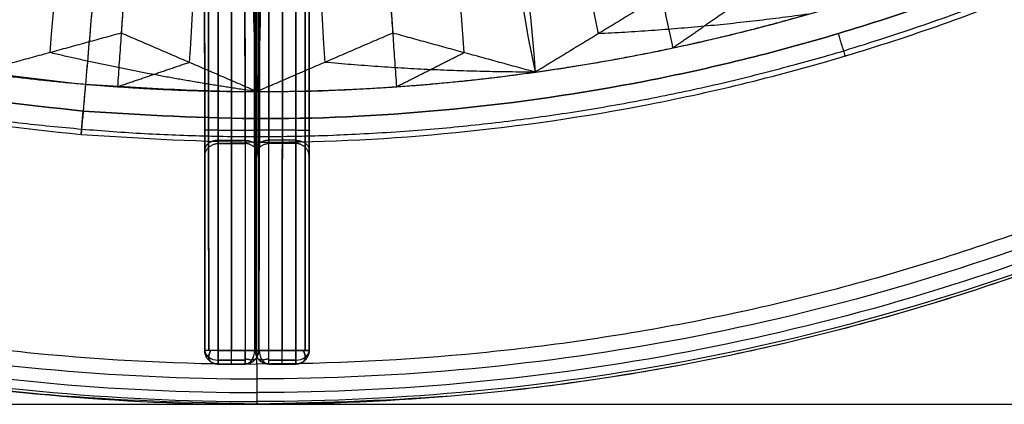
# Model space of a CAD drawing. Header units: millimetres. Extents: x 3.2 to 21.4, y -2.1 to 15.1.
# Tile 4 of 256: x 11.4 to 15.1, y -2.1 to -0.7. Entities that reach past the tile are written whole.
import ezdxf

# ---------------------------------------------------------------- set-up
doc = ezdxf.new("R2010")
doc.units = ezdxf.units.MM
doc.header["$MEASUREMENT"] = 0
doc.layers.add('Default', color=7, linetype='Continuous', true_color=0x000000)

msp = doc.modelspace()

# ---------------------------------------------------------------- linework, layer by layer
at = {"layer": 'Default'}
for p, q in [((12.1288, -1.9019, 0.8), (12.2288, -1.9019, 0.8)), ((12.2288, -1.9019, 30.3), (12.1288, -1.9019, 30.3)), ((12.317, -1.9019, 0.8), (12.417, -1.9019, 0.8)), ((12.417, -1.9019, 30.3), (12.317, -1.9019, 30.3)), ((12.2288, -1.9519, 30.25), (12.1288, -1.9519, 30.25)), ((12.1288, -1.9519, 0.85), (12.2288, -1.9519, 0.85)), ((12.2288, -1.9519, 15.55), (12.1288, -1.9519, 15.55)), ((12.3169, -1.9519, 0.85), (12.4169, -1.9519, 0.85)), ((12.4169, -1.9519, 30.25), (12.3169, -1.9519, 30.25)), ((12.3169, -1.9519, 15.55), (12.4169, -1.9519, 15.55))]:
    msp.add_line(p, q, dxfattribs=at)
at = {"layer": 'Default', "extrusion": (0, -0.706983, 0.707231)}
for centre, start, end in [((12.1288, -0.7442, 1.9458), 180.0385, 270.0142), ((12.417, -0.7442, 1.9458), 269.9858, 359.9615)]:
    msp.add_arc(centre, 0.05, start, end, dxfattribs=at)
at = {"layer": 'Default', "extrusion": (0, 0.706983, 0.707231)}
for centre, start, end in [((-12.1288, 22.7313, 20.0491), 0.0385, 90.0142), ((-12.417, 22.7313, 20.0491), 89.9858, 179.9615)]:
    msp.add_arc(centre, 0.05, start, end, dxfattribs=at)
at = {"layer": 'Default', "extrusion": (0.70737, -0.499901, -0.499726)}
msp.add_arc((5.4467, 6.2346, 9.1056), 0.05, 180.1915, 250.3425, dxfattribs=at)
at = {"layer": 'Default', "extrusion": (0.70737, -0.499901, 0.499726)}
msp.add_arc((5.4467, 20.7037, 24.647), 0.05, 109.6575, 179.8085, dxfattribs=at)
at = {"layer": 'Default', "extrusion": (0.706983, 0, 0.707231)}
for centre, start, end in [((-1.9019, -8.0477, 9.2467), 180.0385, 270.0142), ((-1.9019, 12.6753, 30.1016), 89.9858, 179.9615)]:
    msp.add_arc(centre, 0.05, start, end, dxfattribs=at)
at = {"layer": 'Default', "extrusion": (-0.706983, 0, 0.707231)}
for centre, start, end in [((1.9019, 30.0348, 12.7482), 0.0385, 90.0142), ((1.9019, 9.3119, -8.1067), 269.9858, 359.9615)]:
    msp.add_arc(centre, 0.05, start, end, dxfattribs=at)
at = {"layer": 'Default', "extrusion": (0.70737, 0.499901, 0.499726)}
msp.add_arc((-8.7194, -3.7826, 8.2574), 0.05, 180.1915, 250.3425, dxfattribs=at)
at = {"layer": 'Default', "extrusion": (0.70737, 0.499901, -0.499726)}
msp.add_arc((-8.7194, 30.7209, -7.2841), 0.05, 109.6575, 179.8085, dxfattribs=at)
at = {"layer": 'Default', "extrusion": (0.499901, 0.70737, -0.499726)}
msp.add_arc((-11.0843, 3.487, 4.3431), 0.05, 180.1915, 250.3425, dxfattribs=at)
at = {"layer": 'Default', "extrusion": (0.499901, 0.70737, 0.499726)}
msp.add_arc((-11.0843, 23.4513, 19.8846), 0.05, 109.6575, 179.8085, dxfattribs=at)
at = {"layer": 'Default', "extrusion": (-0.499901, 0.70737, -0.499726)}
msp.add_arc((-8.961, -3.5922, -7.9274), 0.05, 289.6575, 359.8085, dxfattribs=at)
at = {"layer": 'Default', "extrusion": (-0.499901, 0.70737, 0.499726)}
msp.add_arc((-8.961, 30.5305, 7.6141), 0.05, 0.1915, 70.3425, dxfattribs=at)
at = {"layer": 'Default'}
for points, knots in [([(12.2729, 15.0981, 0.65), (11.7662, 15.0982, 0.65), (10.7146, 15.0081, 0.6534), (9.0975, 14.5518, 0.6676), (7.539, 13.7507, 0.6836), (6.1478, 12.6232, 0.6906), (5.0203, 11.232, 0.6836), (4.3527, 9.9333, 0.6703), (3.9909, 8.8648, 0.6605), (3.8031, 8.0614, 0.6545), (3.7133, 7.4, 0.6514), (3.6785, 6.8802, 0.6502), (3.6701, 6.4981, 0.6499), (3.6785, 6.116, 0.6502), (3.7133, 5.5963, 0.6514), (3.8031, 4.9349, 0.6545), (3.9909, 4.1314, 0.6605), (4.3527, 3.0629, 0.6703), (5.0203, 1.7642, 0.6836), (6.1478, 0.373, 0.6906), (7.539, -0.7544, 0.6836), (9.0975, -1.5555, 0.6676), (10.7146, -2.0118, 0.6534), (11.7662, -2.1019, 0.65), (12.2729, -2.1019, 0.65)], [0, 0, 0, 0, 1.659112, 3.318223, 4.977335, 6.636447, 8.295559, 9.95467, 10.784226, 11.613782, 12.443338, 12.858116, 13.272894, 13.687672, 14.102449, 14.932005, 15.761561, 16.591117, 18.250229, 19.90934, 21.568452, 23.227564, 24.886676, 26.545787, 26.545787, 26.545787, 26.545787]), ([(12.2729, 15.0981, 0.3), (11.7662, 15.0982, 0.3), (10.7146, 15.0081, 0.3034), (9.0975, 14.5518, 0.3176), (7.539, 13.7507, 0.3336), (6.1478, 12.6232, 0.3406), (5.0203, 11.232, 0.3336), (4.3527, 9.9333, 0.3203), (3.9909, 8.8648, 0.3105), (3.8031, 8.0614, 0.3045), (3.7133, 7.4, 0.3014), (3.6785, 6.8802, 0.3002), (3.6701, 6.4981, 0.2999), (3.6785, 6.116, 0.3002), (3.7133, 5.5963, 0.3014), (3.8031, 4.9349, 0.3045), (3.9909, 4.1314, 0.3105), (4.3527, 3.0629, 0.3203), (5.0203, 1.7642, 0.3336), (6.1478, 0.373, 0.3406), (7.539, -0.7544, 0.3336), (9.0975, -1.5555, 0.3176), (10.7146, -2.0118, 0.3034), (11.7662, -2.1019, 0.3), (12.2729, -2.1019, 0.3)], [-17.917697, -17.917697, -17.917697, -17.917697, -16.229091, -14.540485, -12.851879, -11.163273, -9.474667, -7.786061, -6.941757, -6.097454, -5.253151, -4.831, -4.408848, -3.986697, -3.564545, -2.720242, -1.875939, -1.031636, 0.65697, 2.345576, 4.034182, 5.722788, 7.411394, 9.1, 9.1, 9.1, 9.1]), ([(12.2729, 15.0981, 0.475), (11.7662, 15.0982, 0.475), (10.7146, 15.0081, 0.4784), (9.0975, 14.5518, 0.4926), (7.539, 13.7507, 0.5086), (6.1478, 12.6232, 0.5156), (5.0203, 11.232, 0.5086), (4.3527, 9.9333, 0.4953), (3.9909, 8.8648, 0.4855), (3.8031, 8.0614, 0.4795), (3.7133, 7.4, 0.4764), (3.6785, 6.8802, 0.4752), (3.6701, 6.4981, 0.4749), (3.6785, 6.116, 0.4752), (3.7133, 5.5963, 0.4764), (3.8031, 4.9349, 0.4795), (3.9909, 4.1314, 0.4855), (4.3527, 3.0629, 0.4953), (5.0203, 1.7642, 0.5086), (6.1478, 0.373, 0.5156), (7.539, -0.7544, 0.5086), (9.0975, -1.5555, 0.4926), (10.7146, -2.0118, 0.4784), (11.7662, -2.1019, 0.475), (12.2729, -2.1019, 0.475)], [-17.917697, -17.917697, -17.917697, -17.917697, -16.229091, -14.540485, -12.851879, -11.163273, -9.474667, -7.786061, -6.941757, -6.097454, -5.253151, -4.831, -4.408848, -3.986697, -3.564545, -2.720242, -1.875939, -1.031636, 0.65697, 2.345576, 4.034182, 5.722788, 7.411394, 9.1, 9.1, 9.1, 9.1]), ([(12.2729, 15.0876, 0.7056), (11.1937, 15.088, 0.7051), (8.9451, 14.6591, 0.724), (6.0276, 12.7435, 0.7539), (4.1117, 9.8259, 0.7238), (3.4775, 6.4981, 0.6968), (4.1117, 3.1703, 0.7238), (6.0276, 0.2528, 0.7539), (8.9451, -1.6629, 0.724), (11.1937, -2.0917, 0.7051), (12.2729, -2.0914, 0.7056)], [0, 0, 0, 0, 3.18523, 6.636447, 10.087664, 13.272894, 16.458123, 19.90934, 23.360557, 26.545787, 26.545787, 26.545787, 26.545787]), ([(12.2729, 15.0981, 0.65), (12.7795, 15.0982, 0.65), (13.8312, 15.0081, 0.6534), (15.4483, 14.5518, 0.6676), (17.0068, 13.7507, 0.6836), (18.3979, 12.6232, 0.6906), (19.5254, 11.232, 0.6836), (20.193, 9.9333, 0.6703), (20.5548, 8.8648, 0.6605), (20.7426, 8.0614, 0.6545), (20.8325, 7.4, 0.6514), (20.8673, 6.8802, 0.6502), (20.8757, 6.4981, 0.6499), (20.8673, 6.116, 0.6502), (20.8325, 5.5963, 0.6514), (20.7426, 4.9349, 0.6545), (20.5548, 4.1314, 0.6605), (20.193, 3.0629, 0.6703), (19.5254, 1.7642, 0.6836), (18.3979, 0.373, 0.6906), (17.0068, -0.7544, 0.6836), (15.4483, -1.5555, 0.6676), (13.8312, -2.0118, 0.6534), (12.7795, -2.1019, 0.65), (12.2729, -2.1019, 0.65)], [0, 0, 0, 0, 1.659112, 3.318223, 4.977335, 6.636447, 8.295559, 9.95467, 10.784226, 11.613782, 12.443338, 12.858116, 13.272894, 13.687672, 14.102449, 14.932005, 15.761561, 16.591117, 18.250229, 19.90934, 21.568452, 23.227564, 24.886676, 26.545787, 26.545787, 26.545787, 26.545787]), ([(12.2729, 15.0981, 0.3), (12.7795, 15.0982, 0.3), (13.8312, 15.0081, 0.3034), (15.4483, 14.5518, 0.3176), (17.0068, 13.7507, 0.3336), (18.3979, 12.6232, 0.3406), (19.5254, 11.232, 0.3336), (20.193, 9.9333, 0.3203), (20.5548, 8.8648, 0.3105), (20.7426, 8.0614, 0.3045), (20.8325, 7.4, 0.3014), (20.8673, 6.8802, 0.3002), (20.8757, 6.4981, 0.2999), (20.8673, 6.116, 0.3002), (20.8325, 5.5963, 0.3014), (20.7426, 4.9349, 0.3045), (20.5548, 4.1314, 0.3105), (20.193, 3.0629, 0.3203), (19.5254, 1.7642, 0.3336), (18.3979, 0.373, 0.3406), (17.0068, -0.7544, 0.3336), (15.4483, -1.5555, 0.3176), (13.8312, -2.0118, 0.3034), (12.7795, -2.1019, 0.3), (12.2729, -2.1019, 0.3)], [-17.917697, -17.917697, -17.917697, -17.917697, -16.229091, -14.540485, -12.851879, -11.163273, -9.474667, -7.786061, -6.941757, -6.097454, -5.253151, -4.831, -4.408848, -3.986697, -3.564545, -2.720242, -1.875939, -1.031636, 0.65697, 2.345576, 4.034182, 5.722788, 7.411394, 9.1, 9.1, 9.1, 9.1]), ([(12.2729, 15.0981, 0.475), (12.7795, 15.0982, 0.475), (13.8312, 15.0081, 0.4784), (15.4483, 14.5518, 0.4926), (17.0068, 13.7507, 0.5086), (18.3979, 12.6232, 0.5156), (19.5254, 11.232, 0.5086), (20.193, 9.9333, 0.4953), (20.5548, 8.8648, 0.4855), (20.7426, 8.0614, 0.4795), (20.8325, 7.4, 0.4764), (20.8673, 6.8802, 0.4752), (20.8757, 6.4981, 0.4749), (20.8673, 6.116, 0.4752), (20.8325, 5.5963, 0.4764), (20.7426, 4.9349, 0.4795), (20.5548, 4.1314, 0.4855), (20.193, 3.0629, 0.4953), (19.5254, 1.7642, 0.5086), (18.3979, 0.373, 0.5156), (17.0068, -0.7544, 0.5086), (15.4483, -1.5555, 0.4926), (13.8312, -2.0118, 0.4784), (12.7795, -2.1019, 0.475), (12.2729, -2.1019, 0.475)], [-17.917697, -17.917697, -17.917697, -17.917697, -16.229091, -14.540485, -12.851879, -11.163273, -9.474667, -7.786061, -6.941757, -6.097454, -5.253151, -4.831, -4.408848, -3.986697, -3.564545, -2.720242, -1.875939, -1.031636, 0.65697, 2.345576, 4.034182, 5.722788, 7.411394, 9.1, 9.1, 9.1, 9.1]), ([(12.2729, 15.0876, 0.7056), (13.3521, 15.088, 0.7051), (15.6007, 14.6591, 0.724), (18.5182, 12.7435, 0.7539), (20.434, 9.8259, 0.7238), (21.0682, 6.4981, 0.6968), (20.434, 3.1703, 0.7238), (18.5182, 0.2528, 0.7539), (15.6007, -1.6629, 0.724), (13.3521, -2.0917, 0.7051), (12.2729, -2.0914, 0.7056)], [0, 0, 0, 0, 3.18523, 6.636447, 10.087664, 13.272894, 16.458123, 19.90934, 23.360557, 26.545787, 26.545787, 26.545787, 26.545787]), ([(12.2729, 15.0542, 0.7576), (11.1979, 15.0546, 0.7571), (8.958, 14.6274, 0.7758), (6.0519, 12.7192, 0.8052), (4.1435, 9.8129, 0.7756), (3.5117, 6.4981, 0.749), (4.1435, 3.1833, 0.7756), (6.0519, 0.277, 0.8052), (8.958, -1.6312, 0.7758), (11.1979, -2.0583, 0.7571), (12.2729, -2.0579, 0.7576)], [0, 0, 0, 0, 3.18523, 6.636447, 10.087664, 13.272894, 16.458123, 19.90934, 23.360557, 26.545787, 26.545787, 26.545787, 26.545787]), ([(12.2729, 15.0542, 0.7576), (13.3479, 15.0546, 0.7571), (15.5878, 14.6274, 0.7758), (18.4939, 12.7192, 0.8052), (20.4023, 9.8129, 0.7756), (21.034, 6.4981, 0.749), (20.4023, 3.1833, 0.7756), (18.4939, 0.277, 0.8052), (15.5878, -1.6312, 0.7758), (13.3479, -2.0583, 0.7571), (12.2729, -2.0579, 0.7576)], [0, 0, 0, 0, 3.18523, 6.636447, 10.087664, 13.272894, 16.458123, 19.90934, 23.360557, 26.545787, 26.545787, 26.545787, 26.545787]), ([(12.2729, 15.0033, 0.7928), (11.2043, 15.0037, 0.7924), (8.9777, 14.5791, 0.8106), (6.0889, 12.6822, 0.8393), (4.1918, 9.7932, 0.8104), (3.5638, 6.4981, 0.7844), (4.1918, 3.203, 0.8104), (6.0889, 0.314, 0.8393), (8.9777, -1.5828, 0.8106), (11.2043, -2.0075, 0.7924), (12.2729, -2.0071, 0.7928)], [0, 0, 0, 0, 3.18523, 6.636447, 10.087664, 13.272894, 16.458123, 19.90934, 23.360557, 26.545787, 26.545787, 26.545787, 26.545787]), ([(12.2729, 15.0033, 0.7928), (13.3415, 15.0037, 0.7924), (15.5681, 14.5791, 0.8106), (18.4569, 12.6822, 0.8393), (20.354, 9.7932, 0.8104), (20.9819, 6.4981, 0.7844), (20.354, 3.203, 0.8104), (18.4569, 0.314, 0.8393), (15.5681, -1.5828, 0.8106), (13.3415, -2.0075, 0.7924), (12.2729, -2.0071, 0.7928)], [0, 0, 0, 0, 3.18523, 6.636447, 10.087664, 13.272894, 16.458123, 19.90934, 23.360557, 26.545787, 26.545787, 26.545787, 26.545787]), ([(12.2729, 14.9481, 0.8053), (11.9964, 14.9482, 0.8053), (11.7199, 14.9346, 0.8058), (11.1695, 14.8802, 0.8075), (10.8956, 14.8395, 0.8089), (10.3532, 14.7317, 0.8122), (10.0845, 14.6645, 0.8141), (9.6875, 14.5443, 0.8174), (9.5563, 14.501, 0.8185), (9.2958, 14.4078, 0.8208), (9.1669, 14.3581, 0.8219), (8.5282, 14.0933, 0.8278), (8.0383, 13.8309, 0.8324), (7.3485, 13.3701, 0.8374), (7.126, 13.2053, 0.8387), (6.6983, 12.8547, 0.8405), (6.4931, 12.669, 0.8409), (6.102, 12.2779, 0.8409), (5.9163, 12.0727, 0.8405), (5.5657, 11.645, 0.8387), (5.4009, 11.4225, 0.8374), (4.9401, 10.7327, 0.8324), (4.6776, 10.2428, 0.8278), (4.4129, 9.6041, 0.8219), (4.3632, 9.4752, 0.8208), (4.27, 9.2147, 0.8185), (4.2268, 9.0835, 0.8174), (4.1065, 8.6864, 0.8141), (4.0394, 8.4178, 0.8122), (3.9315, 7.8754, 0.8089), (3.8908, 7.6015, 0.8076), (3.8364, 7.0511, 0.8058), (3.8227, 6.7746, 0.8053), (3.8227, 6.2216, 0.8053), (3.8364, 5.9451, 0.8058), (3.8908, 5.3947, 0.8076), (3.9315, 5.1208, 0.8089), (4.0394, 4.5784, 0.8122), (4.1065, 4.3098, 0.8141), (4.2268, 3.9127, 0.8174), (4.27, 3.7815, 0.8185), (4.3632, 3.521, 0.8208), (4.4129, 3.3921, 0.8219), (4.6776, 2.7534, 0.8278), (4.9401, 2.2635, 0.8324), (5.4009, 1.5737, 0.8374), (5.5657, 1.3513, 0.8387), (5.9163, 0.9235, 0.8405), (6.102, 0.7183, 0.8409), (6.4931, 0.3273, 0.8409), (6.6983, 0.1415, 0.8405), (7.126, -0.2091, 0.8387), (7.3485, -0.3739, 0.8374), (8.0383, -0.8347, 0.8324), (8.5282, -1.0971, 0.8278), (9.1669, -1.3619, 0.8219), (9.2958, -1.4116, 0.8208), (9.5563, -1.5048, 0.8185), (9.6875, -1.548, 0.8174), (10.0846, -1.6683, 0.8141), (10.3532, -1.7355, 0.8122), (10.8956, -1.8433, 0.8089), (11.1695, -1.884, 0.8075), (11.7199, -1.9383, 0.8058), (11.9964, -1.952, 0.8053), (12.2729, -1.9519, 0.8053)], [0, 0, 0, 0, 0.829428, 0.829428, 1.658942, 1.658942, 2.488463, 2.488463, 2.903405, 2.903405, 3.318334, 3.318334, 4.977401, 4.977401, 5.806982, 5.806982, 6.636441, 6.636441, 7.465909, 7.465909, 8.295508, 8.295508, 9.95458, 9.95458, 10.369501, 10.369501, 10.784432, 10.784432, 11.613937, 11.613937, 12.443452, 12.443452, 13.272894, 13.272894, 14.10234, 14.10234, 14.931859, 14.931859, 15.761369, 15.761369, 16.176302, 16.176302, 16.591225, 16.591225, 18.250289, 18.250289, 19.079883, 19.079883, 19.909346, 19.909346, 20.738809, 20.738809, 21.568394, 21.568394, 23.227468, 23.227468, 23.642395, 23.642395, 24.057336, 24.057336, 24.886852, 24.886852, 25.716363, 25.716363, 26.545787, 26.545787, 26.545787, 26.545787]), ([(12.2729, 14.9481, 0.8053), (12.5494, 14.9482, 0.8053), (12.8259, 14.9346, 0.8058), (13.3763, 14.8802, 0.8075), (13.6502, 14.8395, 0.8089), (14.1926, 14.7317, 0.8122), (14.4612, 14.6645, 0.8141), (14.8583, 14.5443, 0.8174), (14.9895, 14.501, 0.8185), (15.25, 14.4078, 0.8208), (15.3789, 14.3581, 0.8219), (16.0176, 14.0933, 0.8278), (16.5074, 13.8309, 0.8324), (17.1973, 13.3701, 0.8374), (17.4197, 13.2053, 0.8387), (17.8474, 12.8547, 0.8405), (18.0527, 12.669, 0.8409), (18.4437, 12.2779, 0.8409), (18.6295, 12.0727, 0.8405), (18.9801, 11.645, 0.8387), (19.1449, 11.4225, 0.8374), (19.6057, 10.7327, 0.8324), (19.8681, 10.2428, 0.8278), (20.1329, 9.6041, 0.8219), (20.1826, 9.4752, 0.8208), (20.2757, 9.2147, 0.8185), (20.319, 9.0835, 0.8174), (20.4393, 8.6864, 0.8141), (20.5064, 8.4178, 0.8122), (20.6143, 7.8754, 0.8089), (20.6549, 7.6015, 0.8076), (20.7093, 7.0511, 0.8058), (20.7231, 6.7746, 0.8053), (20.7231, 6.2216, 0.8053), (20.7093, 5.9451, 0.8058), (20.6549, 5.3947, 0.8076), (20.6142, 5.1208, 0.8089), (20.5064, 4.5784, 0.8122), (20.4393, 4.3098, 0.8141), (20.319, 3.9127, 0.8174), (20.2757, 3.7815, 0.8185), (20.1826, 3.521, 0.8208), (20.1329, 3.3921, 0.8219), (19.8681, 2.7534, 0.8278), (19.6057, 2.2635, 0.8324), (19.1449, 1.5737, 0.8374), (18.9801, 1.3513, 0.8387), (18.6295, 0.9235, 0.8405), (18.4437, 0.7183, 0.8409), (18.0527, 0.3273, 0.8409), (17.8474, 0.1415, 0.8405), (17.4197, -0.2091, 0.8387), (17.1972, -0.3739, 0.8374), (16.5074, -0.8347, 0.8324), (16.0176, -1.0971, 0.8278), (15.3789, -1.3619, 0.8219), (15.25, -1.4116, 0.8208), (14.9895, -1.5048, 0.8185), (14.8583, -1.548, 0.8174), (14.4612, -1.6683, 0.8141), (14.1926, -1.7355, 0.8122), (13.6501, -1.8433, 0.8089), (13.3763, -1.884, 0.8075), (12.8259, -1.9383, 0.8058), (12.5494, -1.952, 0.8053), (12.2729, -1.9519, 0.8053)], [0, 0, 0, 0, 0.829428, 0.829428, 1.658942, 1.658942, 2.488463, 2.488463, 2.903405, 2.903405, 3.318334, 3.318334, 4.977401, 4.977401, 5.806982, 5.806982, 6.636441, 6.636441, 7.465909, 7.465909, 8.295508, 8.295508, 9.95458, 9.95458, 10.369501, 10.369501, 10.784432, 10.784432, 11.613937, 11.613937, 12.443452, 12.443452, 13.272894, 13.272894, 14.10234, 14.10234, 14.931859, 14.931859, 15.761369, 15.761369, 16.176302, 16.176302, 16.591225, 16.591225, 18.250289, 18.250289, 19.079883, 19.079883, 19.909346, 19.909346, 20.738809, 20.738809, 21.568394, 21.568394, 23.227468, 23.227468, 23.642395, 23.642395, 24.057336, 24.057336, 24.886852, 24.886852, 25.716363, 25.716363, 26.545787, 26.545787, 26.545787, 26.545787]), ([(12.0785, -1.1807, 11.9886), (12.0785, -1.1843, 11.9609), (12.0785, -1.1657, 11.9024), (12.0785, -1.1099, 11.8766), (12.0785, -1.0814, 11.8768)], [0, 0, 0, 0, 0.0837634, 0.16892, 0.16892, 0.16892, 0.16892]), ([(12.1285, -1.0814, 11.9268), (12.1285, -1.0956, 11.9267), (12.1285, -1.1236, 11.9396), (12.1285, -1.1328, 11.9689), (12.1285, -1.1311, 11.9827)], [-0.16892, -0.16892, -0.16892, -0.16892, -0.0837634, 0, 0, 0, 0]), ([(12.2285, -1.1311, 11.9827), (12.2285, -1.1328, 11.9689), (12.2285, -1.1236, 11.9396), (12.2285, -1.0956, 11.9267), (12.2285, -1.0814, 11.9268)], [0, 0, 0, 0, 0.0837634, 0.16892, 0.16892, 0.16892, 0.16892]), ([(12.2672, -1.1807, 11.9886), (12.2672, -1.1842, 11.9609), (12.2672, -1.1657, 11.9024), (12.2672, -1.1099, 11.8766), (12.2673, -1.0814, 11.8768)], [0, 0, 0, 0, 0.0837634, 0.16892, 0.16892, 0.16892, 0.16892]), ([(12.2785, -1.1807, 11.9886), (12.2785, -1.1842, 11.9609), (12.2785, -1.1657, 11.9024), (12.2785, -1.1099, 11.8766), (12.2785, -1.0814, 11.8768)], [0, 0, 0, 0, 0.0837634, 0.16892, 0.16892, 0.16892, 0.16892]), ([(12.3172, -1.1311, 11.9827), (12.3172, -1.1328, 11.9689), (12.3172, -1.1236, 11.9396), (12.3172, -1.0956, 11.9267), (12.3172, -1.0814, 11.9268)], [0, 0, 0, 0, 0.0837634, 0.16892, 0.16892, 0.16892, 0.16892]), ([(12.4172, -1.1311, 11.9827), (12.4172, -1.1328, 11.9689), (12.4172, -1.1236, 11.9396), (12.4172, -1.0956, 11.9267), (12.4172, -1.0814, 11.9268)], [0, 0, 0, 0, 0.0837634, 0.16892, 0.16892, 0.16892, 0.16892]), ([(12.4672, -1.1807, 11.9886), (12.4672, -1.1843, 11.9609), (12.4672, -1.1657, 11.9024), (12.4672, -1.1099, 11.8766), (12.4673, -1.0814, 11.8768)], [0, 0, 0, 0, 0.0837634, 0.16892, 0.16892, 0.16892, 0.16892])]:
    msp.add_open_spline(points, degree=3, knots=knots, dxfattribs=at)
for points, weights, degree, knots in [([(12.2729, -2.1019), (3.6729, -2.1019), (3.6729, 6.4981), (3.6729, 15.0981), (12.2729, 15.0981)], [1, 0.707106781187, 1, 0.707106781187, 1], 2, [-40.526545, -40.526545, -40.526545, -27.017697, -27.017697, -13.508848, -13.508848, -13.508848]), ([(12.2729, -2.1019, 0.3), (3.6729, -2.1019, 0.3), (3.6729, 6.4981, 0.3), (3.6729, 15.0981, 0.3), (12.2729, 15.0981, 0.3)], [1, 0.707106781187, 1, 0.707106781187, 1], 2, [-40.526545, -40.526545, -40.526545, -27.017697, -27.017697, -13.508848, -13.508848, -13.508848]), ([(12.2729, -2.1019, 0.15), (3.6729, -2.1019, 0.15), (3.6729, 6.4981, 0.15), (3.6729, 15.0981, 0.15), (12.2729, 15.0981, 0.15)], [1, 0.707106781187, 1, 0.707106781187, 1], 2, [-40.526545, -40.526545, -40.526545, -27.017697, -27.017697, -13.508848, -13.508848, -13.508848]), ([(12.2729, 15.0981), (20.8729, 15.0981), (20.8729, 6.4981), (20.8729, -2.1019), (12.2729, -2.1019)], [1, 0.707106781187, 1, 0.707106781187, 1], 2, [-5.126545, -5.126545, -5.126545, 8.382303, 8.382303, 21.891152, 21.891152, 21.891152]), ([(12.2729, 15.0981, 0.3), (20.8729, 15.0981, 0.3), (20.8729, 6.4981, 0.3), (20.8729, -2.1019, 0.3), (12.2729, -2.1019, 0.3)], [1, 0.707106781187, 1, 0.707106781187, 1], 2, [-5.126545, -5.126545, -5.126545, 8.382303, 8.382303, 21.891152, 21.891152, 21.891152]), ([(12.2729, 15.0981, 0.15), (20.8729, 15.0981, 0.15), (20.8729, 6.4981, 0.15), (20.8729, -2.1019, 0.15), (12.2729, -2.1019, 0.15)], [1, 0.707106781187, 1, 0.707106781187, 1], 2, [-5.126545, -5.126545, -5.126545, 8.382303, 8.382303, 21.891152, 21.891152, 21.891152]), ([(11.619, -1.0978, 12.0261), (4.023, -0.4439, 12.0261), (4.677, 7.152, 12.0261), (5.3309, 14.748, 12.0261), (12.9268, 14.094, 12.0261), (20.5227, 13.4401, 12.0261), (19.8688, 5.8442, 12.0261), (19.2149, -1.7517, 12.0261), (11.619, -1.0978, 12.0261)], [1, 0.707106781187, 1, 0.707106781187, 1, 0.707106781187, 1, 0.707106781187, 1], 2, [0, 0, 0, 11.81949, 11.81949, 23.63898, 23.63898, 35.45847, 35.45847, 47.277959, 47.277959, 47.277959]), ([(11.6207, -1.0772, 11.9524), (10.6689, -0.9956, 11.9524), (8.7184, -0.4466, 11.9524), (6.2908, 1.4643, 11.9524), (4.8227, 4.1829, 11.9524), (4.516, 7.1659, 11.9524), (5.328, 10.0526, 11.9524), (7.2392, 12.4801, 11.9524), (9.9577, 13.9484, 11.9524), (12.9407, 14.2549, 11.9524), (15.8274, 13.443, 11.9524), (18.255, 11.5318, 11.9524), (19.723, 8.8134, 11.9524), (20.0297, 5.8303, 11.9524), (19.2177, 2.9437, 11.9524), (17.3066, 0.516, 11.9524), (14.5881, -0.9519, 11.9524), (12.5725, -1.1594, 11.9524), (11.6207, -1.0772, 11.9524)], [0.853553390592, 0.853553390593, 0.853553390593, 0.853553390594, 0.853553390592, 0.853553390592, 0.853553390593, 0.853553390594, 0.853553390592, 0.853553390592, 0.853553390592, 0.853553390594, 0.853553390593, 0.853553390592, 0.853553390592, 0.853553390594, 0.853553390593, 0.853553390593, 0.853553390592], 3, [0, 0, 0, 0, 2.836442, 5.909745, 8.983048, 11.81949, 14.655932, 17.729235, 20.802538, 23.63898, 26.475422, 29.548725, 32.622028, 35.45847, 38.294911, 41.368214, 44.441518, 47.277959, 47.277959, 47.277959, 47.277959]), ([(11.6265, -1.0107, 11.915), (4.1177, -0.3642, 11.915), (4.7641, 7.1445, 11.915), (5.4105, 14.6533, 11.915), (12.9193, 14.0069, 11.915), (20.4281, 13.3605, 11.915), (19.7817, 5.8517, 11.915), (19.1352, -1.6571, 11.915), (11.6265, -1.0107, 11.915)], [1, 0.707106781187, 1, 0.707106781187, 1, 0.707106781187, 1, 0.707106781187, 1], 2, [0, 0, 0, 11.81949, 11.81949, 23.63898, 23.63898, 35.45847, 35.45847, 47.277959, 47.277959, 47.277959]), ([(11.6265, -1.0107, 11.915), (19.1352, -1.6571, 11.915), (19.7817, 5.8517, 11.915), (20.4281, 13.3605, 11.915), (12.9193, 14.0069, 11.915), (5.4105, 14.6533, 11.915), (4.7641, 7.1445, 11.915), (4.1177, -0.3642, 11.915), (11.6265, -1.0107, 11.915)], [1, 0.707106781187, 1, 0.707106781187, 1, 0.707106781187, 1, 0.707106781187, 1], 2, [-6.283185, -6.283185, -6.283185, -4.712389, -4.712389, -3.141593, -3.141593, -1.570796, -1.570796, 0, 0, 0]), ([(11.635, -0.9117, 11.9031), (19.0448, -1.5496, 11.9031), (19.6827, 5.8602, 11.9031), (20.3206, 13.2701, 11.9031), (12.9108, 13.908, 11.9031), (5.5009, 14.5459, 11.9031), (4.863, 7.136, 11.9031), (4.2251, -0.2738, 11.9031), (11.635, -0.9117, 11.9031)], [1, 0.707106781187, 1, 0.707106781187, 1, 0.707106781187, 1, 0.707106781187, 1], 2, [-6.283185, -6.283185, -6.283185, -4.712389, -4.712389, -3.141593, -3.141593, -1.570796, -1.570796, 0, 0, 0]), ([(12.0932, -1.1456, 11.9845), (12.0932, -1.1479, 11.9665), (12.0932, -1.1359, 11.9287), (12.0932, -1.0998, 11.912), (12.0932, -1.0814, 11.9122)], [0.853491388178, 0.853489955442, 0.853503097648, 0.853538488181, 0.853556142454], 3, [0, 0, 0, 0, 0.0837634, 0.16892, 0.16892, 0.16892, 0.16892]), ([(12.2639, -1.1456, 11.9845), (12.2639, -1.1479, 11.9665), (12.2639, -1.1359, 11.9287), (12.2639, -1.0998, 11.912), (12.2639, -1.0814, 11.9122)], [0.853615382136, 0.853616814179, 0.853603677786, 0.853568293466, 0.853550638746], 3, [0, 0, 0, 0, 0.0837634, 0.16892, 0.16892, 0.16892, 0.16892]), ([(12.2819, -1.1456, 11.9845), (12.2819, -1.1479, 11.9665), (12.2819, -1.1359, 11.9287), (12.2819, -1.0998, 11.912), (12.2819, -1.0814, 11.9122)], [0.853614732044, 0.853617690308, 0.853607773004, 0.853573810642, 0.853556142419], 3, [0, 0, 0, 0, 0.0837634, 0.16892, 0.16892, 0.16892, 0.16892]), ([(12.4526, -1.1456, 11.9845), (12.4526, -1.1479, 11.9665), (12.4526, -1.1359, 11.9287), (12.4526, -1.0998, 11.912), (12.4526, -1.0814, 11.9122)], [0.853492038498, 0.853489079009, 0.853499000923, 0.853532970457, 0.853550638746], 3, [0, 0, 0, 0, 0.0837634, 0.16892, 0.16892, 0.16892, 0.16892])]:
    msp.add_rational_spline(points, weights, degree=degree, knots=knots, dxfattribs=at)
for points, degree in [([(12.2729, -1.9519, 0.8053), (12.2729, 0.4981, 0.8909), (12.2729, 2.9481, 0.9393), (12.2729, 5.3981, 0.9505)], 3), ([(12.0763, 5.3551, 0.85), (12.0775, 1.7266, 0.85), (12.0788, -1.902, 0.85)], 2), ([(12.0909, 5.3552, 0.8146), (12.0922, 1.7266, 0.8146), (12.0934, -1.9019, 0.8146)], 2), ([(12.1263, 5.3553, 0.8), (12.1275, 1.7267, 0.8), (12.1288, -1.9019, 0.8)], 2), ([(12.1788, -1.9019, 0.8), (12.1775, 1.724, 0.8), (12.1763, 5.35, 0.8)], 2), ([(12.2263, 5.3468, 0.8), (12.2275, 1.7225, 0.8), (12.2288, -1.9019, 0.8)], 2), ([(12.2616, 5.3468, 0.8146), (12.2629, 1.7224, 0.8146), (12.2642, -1.9019, 0.8146)], 2), ([(12.267, -1.9019, 0.85), (12.2682, 1.7224, 0.85), (12.2695, 5.3467, 0.85)], 2), ([(12.2763, 5.3467, 0.85), (12.2775, 1.7224, 0.85), (12.2788, -1.9019, 0.85)], 2), ([(12.2816, -1.9019, 0.8146), (12.2829, 1.7224, 0.8146), (12.2842, 5.3468, 0.8146)], 2), ([(12.317, -1.9019, 0.8), (12.3182, 1.7225, 0.8), (12.3195, 5.3468, 0.8)], 2), ([(12.367, -1.9019, 0.8), (12.3682, 1.724, 0.8), (12.3695, 5.35, 0.8)], 2), ([(12.417, -1.9019, 0.8), (12.4182, 1.7267, 0.8), (12.4195, 5.3553, 0.8)], 2), ([(12.4523, -1.9019, 0.8146), (12.4536, 1.7266, 0.8146), (12.4549, 5.3552, 0.8146)], 2), ([(12.467, -1.902, 0.85), (12.4682, 1.7266, 0.85), (12.4695, 5.3551, 0.85)], 2), ([(12.0785, -1.0814, 11.8768), (12.0776, 1.446, 11.8768), (12.0767, 3.9734, 11.8768)], 2), ([(12.0932, -1.0814, 11.9122), (12.0923, 1.446, 11.9122), (12.0914, 3.9734, 11.9122)], 2), ([(12.1285, -1.0814, 11.9268), (12.1279, 0.6035, 11.9268), (12.1273, 2.2884, 11.9268), (12.1267, 3.9734, 11.9268)], 3), ([(12.2285, -1.0814, 11.9268), (12.2279, 0.6022, 11.9268), (12.2273, 2.2859, 11.9268), (12.2267, 3.9696, 11.9268)], 3), ([(12.2639, -1.0814, 11.9122), (12.263, 1.4441, 11.9122), (12.2621, 3.9696, 11.9122)], 2), ([(12.269, 3.9696, 11.8768), (12.2681, 1.4441, 11.8768), (12.2673, -1.0814, 11.8768)], 2), ([(12.2785, -1.0814, 11.8768), (12.2776, 1.4441, 11.8768), (12.2767, 3.9696, 11.8768)], 2), ([(12.2837, 3.9696, 11.9122), (12.2828, 1.4441, 11.9122), (12.2819, -1.0814, 11.9122)], 2), ([(12.319, 3.9696, 11.9268), (12.3184, 2.2859, 11.9268), (12.3178, 0.6022, 11.9268), (12.3172, -1.0814, 11.9268)], 3), ([(12.419, 3.9734, 11.9268), (12.4181, 1.446, 11.9268), (12.4172, -1.0814, 11.9268)], 2), ([(12.4544, 3.9734, 11.9122), (12.4535, 1.446, 11.9122), (12.4526, -1.0814, 11.9122)], 2), ([(12.469, 3.9734, 11.8768), (12.4681, 1.446, 11.8768), (12.4673, -1.0814, 11.8768)], 2), ([(11.921, 1.4654, 30.3), (11.87, 0.7369, 24.1756), (11.8191, 0.0084, 18.0512), (11.7681, -0.7201, 11.9268)], 3), ([(12.6248, 1.4654, 30.3), (12.6757, 0.7369, 24.1756), (12.7267, 0.0084, 18.0512), (12.7776, -0.7201, 11.9268)], 3), ([(13.1639, 1.4339, 30.3), (13.3157, 0.7196, 24.1756), (13.3906, -0.0082, 18.0512), (13.5424, -0.7225, 11.9268)], 3), ([(11.7335, 1.3845, 30.3), (11.6825, 0.656, 24.1756), (11.5539, -0.0642, 18.0512), (11.503, -0.7927, 11.9268)], 3), ([(12.0954, 1.3592, 30.3), (12.0444, 0.6307, 24.1756), (12.0715, -0.1004, 18.0512), (12.0206, -0.8289, 11.9268)], 3), ([(12.4504, 1.3592, 30.3), (12.5013, 0.6307, 24.1756), (12.4742, -0.1004, 18.0512), (12.5252, -0.8289, 11.9268)], 3), ([(12.8123, 1.3845, 30.3), (12.8632, 0.656, 24.1756), (12.9918, -0.0642, 18.0512), (13.0428, -0.7927, 11.9268)], 3), ([(11.546, 1.3037, 30.3), (11.495, 0.5752, 24.1756), (11.2888, -0.1369, 18.0512), (11.2378, -0.8653, 11.9268)], 3), ([(11.5398, 1.3045, 30.3), (11.388, 0.5902, 24.1756), (11.39, -0.1511, 18.0512), (11.2382, -0.8654, 11.9268)], 3), ([(12.9998, 1.3037, 30.3), (13.0507, 0.5752, 24.1756), (13.257, -0.1369, 18.0512), (13.3079, -0.8653, 11.9268)], 3), ([(13.0059, 1.3045, 30.3), (13.1578, 0.5902, 24.1756), (13.1558, -0.1511, 18.0512), (13.3076, -0.8654, 11.9268)], 3), ([(11.8229, 1.271, 30.2763), (11.7289, 0.1796, 21.0897), (11.635, -0.9117, 11.9031)], 2), ([(12.2698, 1.2531, 30.3), (12.2188, 0.5246, 24.1756), (12.324, -0.2092, 18.0512), (12.273, -0.9377, 11.9268)], 3), ([(12.276, 1.2531, 30.3), (12.3269, 0.5246, 24.1756), (12.2218, -0.2092, 18.0512), (12.2727, -0.9377, 11.9268)], 3), ([(11.8048, 1.0613, 30.2007), (11.7119, -0.0182, 21.1134), (11.619, -1.0978, 12.0261)], 2), ([(12.0924, 1.027, 30.2458), (12.0928, -0.0593, 21.1151), (12.0932, -1.1456, 11.9845)], 2), ([(12.1278, 1.0415, 30.2441), (12.1282, -0.0448, 21.1134), (12.1285, -1.1311, 11.9827)], 2), ([(12.2278, 1.0415, 30.2441), (12.2282, -0.0448, 21.1134), (12.2285, -1.1311, 11.9827)], 2), ([(12.2631, 1.027, 30.2458), (12.2635, -0.0593, 21.1151), (12.2639, -1.1456, 11.9845)], 2), ([(12.2826, 1.027, 30.2458), (12.2822, -0.0593, 21.1151), (12.2819, -1.1456, 11.9845)], 2), ([(12.318, 1.0415, 30.2441), (12.3176, -0.0448, 21.1134), (12.3172, -1.1311, 11.9827)], 2), ([(12.418, 1.0415, 30.2441), (12.4176, -0.0448, 21.1134), (12.4172, -1.1311, 11.9827)], 2), ([(12.4533, 1.027, 30.2458), (12.453, -0.0593, 21.1151), (12.4526, -1.1456, 11.9845)], 2), ([(12.0788, -1.902, 30.25), (12.0783, -0.455, 30.25), (12.0778, 0.9919, 30.25)], 2), ([(12.0778, 0.9919, 30.25), (12.0782, -0.0944, 21.1193), (12.0785, -1.1807, 11.9886)], 2), ([(12.0934, -1.9019, 30.2854), (12.0929, -0.455, 30.2854), (12.0924, 0.9919, 30.2854)], 2), ([(12.1288, -1.9019, 30.3), (12.1283, -0.455, 30.3), (12.1278, 0.9919, 30.3)], 2), ([(12.1778, 0.9919, 30.3), (12.1783, -0.455, 30.3), (12.1788, -1.9019, 30.3)], 2), ([(12.2278, 0.9919, 30.3), (12.2283, -0.455, 30.3), (12.2288, -1.9019, 30.3)], 2), ([(12.2631, 0.9919, 30.2854), (12.2636, -0.455, 30.2854), (12.2642, -1.9019, 30.2854)], 2), ([(12.267, -1.9019, 30.25), (12.2675, -0.455, 30.25), (12.268, 0.9919, 30.25)], 2), ([(12.268, 0.9919, 30.25), (12.2676, -0.0944, 21.1193), (12.2672, -1.1807, 11.9886)], 2), ([(12.2778, 0.9919, 30.25), (12.2783, -0.455, 30.25), (12.2788, -1.9019, 30.25)], 2), ([(12.2778, 0.9919, 30.25), (12.2782, -0.0944, 21.1193), (12.2785, -1.1807, 11.9886)], 2), ([(12.2816, -1.9019, 30.2854), (12.2821, -0.455, 30.2854), (12.2826, 0.9919, 30.2854)], 2), ([(12.317, -1.9019, 30.3), (12.3175, -0.455, 30.3), (12.318, 0.9919, 30.3)], 2), ([(12.368, 0.9919, 30.3), (12.3675, -0.455, 30.3), (12.367, -1.9019, 30.3)], 2), ([(12.418, 0.9919, 30.3), (12.4175, -0.455, 30.3), (12.417, -1.9019, 30.3)], 2), ([(12.4533, 0.9919, 30.2854), (12.4528, -0.455, 30.2854), (12.4523, -1.9019, 30.2854)], 2), ([(12.468, 0.9919, 30.25), (12.4675, -0.455, 30.25), (12.467, -1.902, 30.25)], 2), ([(12.468, 0.9919, 30.25), (12.4676, -0.0944, 21.1193), (12.4672, -1.1807, 11.9886)], 2), ([(13.7773, -0.5796, 11.9268), (13.5424, -0.7225, 11.9268), (13.3076, -0.8654, 11.9268)], 2), ([(11.7681, -0.7201, 11.9268), (11.503, -0.7927, 11.9268), (11.2378, -0.8653, 11.9268)], 2), ([(12.273, -0.9377, 11.9268), (12.0206, -0.8289, 11.9268), (11.7681, -0.7201, 11.9268)], 2), ([(12.7776, -0.7201, 11.9268), (12.5252, -0.8289, 11.9268), (12.2727, -0.9377, 11.9268)], 2), ([(13.3079, -0.8653, 11.9268), (13.0428, -0.7927, 11.9268), (12.7776, -0.7201, 11.9268)], 2), ([(12.0784, -0.757, 15.55), (12.0786, -1.3295, 15.55), (12.0788, -1.902, 15.55)], 2), ([(12.2674, -0.757, 15.55), (12.2672, -1.3294, 15.55), (12.267, -1.9019, 15.55)], 2), ([(12.2784, -0.757, 15.55), (12.2786, -1.3294, 15.55), (12.2788, -1.9019, 15.55)], 2), ([(12.4674, -0.757, 15.55), (12.4672, -1.3295, 15.55), (12.467, -1.902, 15.55)], 2), ([(11.635, -0.9117, 11.9031), (11.6307, -0.9612, 11.9091), (11.6265, -1.0107, 11.915)], 2), ([(12.1285, -1.0814, 11.9268), (12.1785, -1.0814, 11.9268), (12.2285, -1.0814, 11.9268)], 2), ([(12.4172, -1.0814, 11.9268), (12.3672, -1.0814, 11.9268), (12.3172, -1.0814, 11.9268)], 2), ([(12.1285, -1.1188, 11.9436), (12.1785, -1.1188, 11.9436), (12.2285, -1.1188, 11.9436)], 2), ([(12.1285, -1.1311, 11.9827), (12.1785, -1.1311, 11.9827), (12.2285, -1.1311, 11.9827)], 2), ([(12.4172, -1.1188, 11.9436), (12.3672, -1.1188, 11.9436), (12.3172, -1.1188, 11.9436)], 2), ([(12.4172, -1.1311, 11.9827), (12.3672, -1.1311, 11.9827), (12.3172, -1.1311, 11.9827)], 2), ([(12.0788, -1.902, 0.85), (12.0788, -1.902, 15.55), (12.0788, -1.902, 30.25)], 2), ([(12.267, -1.9019, 30.25), (12.267, -1.9019, 15.55), (12.267, -1.9019, 0.85)], 2), ([(12.2788, -1.9019, 0.85), (12.2788, -1.9019, 15.55), (12.2788, -1.9019, 30.25)], 2), ([(12.467, -1.902, 30.25), (12.467, -1.902, 15.55), (12.467, -1.902, 0.85)], 2), ([(12.0935, -1.9373, 0.85), (12.0935, -1.9373, 15.55), (12.0935, -1.9373, 30.25)], 2), ([(12.1288, -1.9373, 0.8146), (12.1788, -1.9373, 0.8146), (12.2288, -1.9373, 0.8146)], 2), ([(12.2288, -1.9373, 30.2854), (12.1788, -1.9373, 30.2854), (12.1288, -1.9373, 30.2854)], 2), ([(12.2642, -1.9372, 0.85), (12.2642, -1.9372, 15.55), (12.2642, -1.9372, 30.25)], 2), ([(12.2816, -1.9372, 30.25), (12.2816, -1.9372, 15.55), (12.2816, -1.9372, 0.85)], 2), ([(12.3169, -1.9373, 0.8146), (12.3669, -1.9373, 0.8146), (12.4169, -1.9373, 0.8146)], 2), ([(12.4169, -1.9373, 30.2854), (12.3669, -1.9373, 30.2854), (12.3169, -1.9373, 30.2854)], 2), ([(12.4523, -1.9373, 30.25), (12.4523, -1.9373, 15.55), (12.4523, -1.9373, 0.85)], 2), ([(12.1288, -1.9519, 0.85), (12.1288, -1.9519, 15.55), (12.1288, -1.9519, 30.25)], 2), ([(12.1788, -1.9519, 30.25), (12.1788, -1.9519, 15.55), (12.1788, -1.9519, 0.85)], 2), ([(12.2288, -1.9519, 0.85), (12.2288, -1.9519, 15.55), (12.2288, -1.9519, 30.25)], 2), ([(12.2729, -1.9519, 0.8053), (12.2729, -1.9695, 0.8047), (12.2729, -2.0078, 0.7969), (12.2729, -2.0611, 0.7607), (12.2729, -2.0955, 0.7061), (12.2729, -2.1019, 0.6676), (12.2729, -2.1019, 0.65)], 3), ([(12.3169, -1.9519, 30.25), (12.3169, -1.9519, 15.55), (12.3169, -1.9519, 0.85)], 2), ([(12.3669, -1.9519, 30.25), (12.3669, -1.9519, 15.55), (12.3669, -1.9519, 0.85)], 2), ([(12.4169, -1.9519, 30.25), (12.4169, -1.9519, 15.55), (12.4169, -1.9519, 0.85)], 2), ([(13.8378, -1.9583, 0.3049), (13.8378, -1.9583, 0.4216), (13.8378, -1.9583, 0.5382), (13.8378, -1.9583, 0.6549)], 3), ([(3.1729, -2.1019), (7.7229, -2.1019), (12.2729, -2.1019)], 2), ([(3.1729, -2.1019, 0.3), (7.7229, -2.1019, 0.3), (12.2729, -2.1019, 0.3)], 2), ([(3.1729, -2.1019, 0.15), (7.7229, -2.1019, 0.15), (12.2729, -2.1019, 0.15)], 2), ([(12.2729, -2.1019, 0.3), (12.2729, -2.1019, 0.4167), (12.2729, -2.1019, 0.5333), (12.2729, -2.1019, 0.65)], 3), ([(12.2729, -2.1019), (12.2729, -2.1019, 0.15), (12.2729, -2.1019, 0.3)], 2), ([(12.2729, -2.1019), (16.8229, -2.1019), (21.3729, -2.1019)], 2), ([(12.2729, -2.1019, 0.3), (16.8229, -2.1019, 0.3), (21.3729, -2.1019, 0.3)], 2), ([(12.2729, -2.1019, 0.15), (16.8229, -2.1019, 0.15), (21.3729, -2.1019, 0.15)], 2)]:
    msp.add_open_spline(points, degree=degree, dxfattribs=at)
for points, weights, degree in [([(13.3634, 1.3677, 30.3), (13.5152, 0.6534, 24.1755), (13.6671, -0.0609, 18.0512), (13.8189, -0.7752, 11.9268)], [0.998802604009, 0.998802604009, 0.998781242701, 0.998781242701], 3), ([(11.907, 1.2658, 30.3), (11.8561, 0.5374, 24.1755), (11.8051, -0.1911, 18.0512), (11.7542, -0.9196, 11.9268)], [0.998802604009, 0.998802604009, 0.998781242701, 0.998781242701], 3), ([(12.6388, 1.2658, 30.3), (12.6897, 0.5374, 24.1755), (12.7406, -0.1911, 18.0512), (12.7916, -0.9196, 11.9268)], [0.998802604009, 0.998802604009, 0.998781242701, 0.998781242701], 3), ([(13.8189, -0.7752, 11.9268), (13.9345, -0.6949, 11.9268), (14.05, -0.6146, 11.9268)], [0.998781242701, 0.99939062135, 1], 2), ([(13.3076, -0.8654, 11.9268), (13.8227, -0.793, 11.9268), (14.3226, -0.6496, 11.9268)], [1, 0.997562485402, 1], 2), ([(14.3226, -0.6496, 11.9268), (13.9365, -0.7037, 11.9268), (13.5424, -0.7225, 11.9268)], [1, 0.998781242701, 1], 2), ([(14.4609, -0.8054, 12.0261), (14.4643, -0.8168, 11.9268), (14.4358, -0.7217, 11.915)], [1, 0.707106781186, 1], 2), ([(12.273, -0.9377, 11.9268), (11.8869, -0.8833, 11.9268), (11.503, -0.7927, 11.9268)], [1, 0.998781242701, 1], 2), ([(12.7916, -0.9196, 11.9268), (12.9173, -0.8561, 11.9268), (13.0428, -0.7927, 11.9268)], [0.998781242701, 0.99939062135, 1], 2), ([(11.7542, -0.9196, 11.9268), (11.8875, -0.8742, 11.9268), (12.0206, -0.8289, 11.9268)], [0.998781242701, 0.99939062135, 1], 2), ([(13.3079, -0.8653, 11.9268), (12.918, -0.8651, 11.9268), (12.5252, -0.8289, 11.9268)], [1, 0.998781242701, 1], 2), ([(11.2378, -0.8653, 11.9268), (11.7529, -0.9377, 11.9268), (12.273, -0.9377, 11.9268)], [1, 0.997562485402, 1], 2), ([(12.2727, -0.9377, 11.9268), (12.7928, -0.9377, 11.9268), (13.3079, -0.8653, 11.9268)], [1, 0.997562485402, 1], 2), ([(11.619, -1.0978, 12.0261), (11.6179, -1.1096, 11.9268), (11.6265, -1.0107, 11.915)], [1, 0.707106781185, 1], 2), ([(12.1285, -1.0814, 11.9268), (12.0785, -1.0814, 11.9268), (12.0785, -1.0814, 11.8768)], [1, 0.707112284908, 1], 2), ([(12.1785, -1.1311, 11.9827), (12.1785, -1.1377, 11.9268), (12.1785, -1.0814, 11.9268)], [1, 0.664025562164, 1], 2), ([(12.2285, -1.0814, 11.9268), (12.2785, -1.0814, 11.9268), (12.2785, -1.0814, 11.8768)], [1, 0.707101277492, 1], 2), ([(12.3172, -1.0814, 11.9268), (12.2673, -1.0814, 11.9268), (12.2673, -1.0814, 11.8768)], [1, 0.707112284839, 1], 2), ([(12.3672, -1.0814, 11.9268), (12.3672, -1.1377, 11.9268), (12.3672, -1.1311, 11.9827)], [1, 0.664025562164, 1], 2), ([(12.4172, -1.0814, 11.9268), (12.4673, -1.0814, 11.9268), (12.4673, -1.0814, 11.8768)], [1, 0.707101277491, 1], 2), ([(12.1285, -1.1191, 11.9439), (12.0785, -1.1191, 11.9439), (12.0785, -1.1567, 11.9109)], [1, 0.707016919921, 1], 2), ([(12.0785, -1.1807, 11.9886), (12.0785, -1.1311, 11.9827), (12.1285, -1.1311, 11.9827)], [1, 0.706982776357, 1], 2), ([(12.2285, -1.1191, 11.9439), (12.2785, -1.1191, 11.9439), (12.2785, -1.1567, 11.9109)], [1, 0.707196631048, 1], 2), ([(12.2785, -1.1807, 11.9886), (12.2785, -1.1311, 11.9827), (12.2285, -1.1311, 11.9827)], [1, 0.707230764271, 1], 2), ([(12.3172, -1.1191, 11.9439), (12.2672, -1.1191, 11.9439), (12.2672, -1.1567, 11.9109)], [1, 0.707203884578, 1], 2), ([(12.2672, -1.1807, 11.9886), (12.2672, -1.1311, 11.9827), (12.3172, -1.1311, 11.9827)], [1, 0.707229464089, 1], 2), ([(12.4172, -1.1191, 11.9439), (12.4672, -1.1191, 11.9439), (12.4672, -1.1567, 11.9109)], [1, 0.70700966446, 1], 2), ([(12.4672, -1.1807, 11.9886), (12.4672, -1.1311, 11.9827), (12.4172, -1.1311, 11.9827)], [1, 0.706984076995, 1], 2), ([(12.1288, -1.9019, 30.3), (12.0788, -1.902, 30.3), (12.0788, -1.902, 30.25)], [1, 0.707106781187, 1], 2), ([(12.1288, -1.9019, 0.8), (12.0788, -1.902, 0.8), (12.0788, -1.902, 0.85)], [1, 0.707106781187, 1], 2), ([(12.0788, -1.902, 0.85), (12.0788, -1.952, 0.85), (12.1288, -1.9519, 0.85)], [1, 0.707106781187, 1], 2), ([(12.1288, -1.9519, 30.25), (12.0788, -1.952, 30.25), (12.0788, -1.902, 30.25)], [1, 0.707106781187, 1], 2), ([(12.1288, -1.9519, 15.55), (12.0788, -1.952, 15.55), (12.0788, -1.902, 15.55)], [1, 0.707106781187, 1], 2), ([(12.1288, -1.9019, 0.8), (12.1288, -1.9519, 0.8), (12.1288, -1.9519, 0.85)], [1, 0.707106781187, 1], 2), ([(12.1288, -1.9519, 30.25), (12.1288, -1.9519, 30.3), (12.1288, -1.9019, 30.3)], [1, 0.707106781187, 1], 2), ([(12.1788, -1.9519, 0.85), (12.1788, -1.9519, 0.8), (12.1788, -1.9019, 0.8)], [1, 0.707106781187, 1], 2), ([(12.1788, -1.9519, 30.25), (12.1788, -1.9519, 30.3), (12.1788, -1.9019, 30.3)], [1, 0.707106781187, 1], 2), ([(12.2788, -1.9019, 0.85), (12.2788, -1.9519, 0.85), (12.2288, -1.9519, 0.85)], [1, 0.707106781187, 1], 2), ([(12.2288, -1.9519, 30.25), (12.2788, -1.9519, 30.25), (12.2788, -1.9019, 30.25)], [1, 0.707106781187, 1], 2), ([(12.2288, -1.9519, 0.85), (12.2288, -1.9519, 0.8), (12.2288, -1.9019, 0.8)], [1, 0.707106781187, 1], 2), ([(12.2288, -1.9019, 30.3), (12.2288, -1.9519, 30.3), (12.2288, -1.9519, 30.25)], [1, 0.707106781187, 1], 2), ([(12.2288, -1.9019, 0.8), (12.2788, -1.9019, 0.8), (12.2788, -1.9019, 0.85)], [1, 0.707106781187, 1], 2), ([(12.2788, -1.9019, 30.25), (12.2788, -1.9019, 30.3), (12.2288, -1.9019, 30.3)], [1, 0.707106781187, 1], 2), ([(12.2288, -1.9519, 15.55), (12.2788, -1.9519, 15.55), (12.2788, -1.9019, 15.55)], [1, 0.707106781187, 1], 2), ([(12.3169, -1.9519, 0.85), (12.2669, -1.9519, 0.85), (12.267, -1.9019, 0.85)], [1, 0.707106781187, 1], 2), ([(12.267, -1.9019, 30.25), (12.2669, -1.9519, 30.25), (12.3169, -1.9519, 30.25)], [1, 0.707106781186, 1], 2), ([(12.267, -1.9019, 0.85), (12.267, -1.9019, 0.8), (12.317, -1.9019, 0.8)], [1, 0.707106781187, 1], 2), ([(12.317, -1.9019, 30.3), (12.267, -1.9019, 30.3), (12.267, -1.9019, 30.25)], [1, 0.707106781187, 1], 2), ([(12.3169, -1.9519, 15.55), (12.2669, -1.9519, 15.55), (12.267, -1.9019, 15.55)], [1, 0.707106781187, 1], 2), ([(12.3169, -1.9519, 0.85), (12.3169, -1.9519, 0.8), (12.317, -1.9019, 0.8)], [1, 0.707106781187, 1], 2), ([(12.3169, -1.9519, 30.25), (12.3169, -1.9519, 30.3), (12.317, -1.9019, 30.3)], [1, 0.707106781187, 1], 2), ([(12.3669, -1.9519, 0.85), (12.3669, -1.9519, 0.8), (12.367, -1.9019, 0.8)], [1, 0.707106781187, 1], 2), ([(12.3669, -1.9519, 30.25), (12.3669, -1.9519, 30.3), (12.367, -1.9019, 30.3)], [1, 0.707106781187, 1], 2), ([(12.4169, -1.9519, 0.85), (12.4169, -1.9519, 0.8), (12.417, -1.9019, 0.8)], [1, 0.707106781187, 1], 2), ([(12.417, -1.9019, 30.3), (12.4169, -1.9519, 30.3), (12.4169, -1.9519, 30.25)], [1, 0.707106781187, 1], 2), ([(12.4169, -1.9519, 0.85), (12.4669, -1.952, 0.85), (12.467, -1.902, 0.85)], [1, 0.707106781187, 1], 2), ([(12.467, -1.902, 30.25), (12.4669, -1.952, 30.25), (12.4169, -1.9519, 30.25)], [1, 0.707106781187, 1], 2), ([(12.4169, -1.9519, 15.55), (12.4669, -1.952, 15.55), (12.467, -1.902, 15.55)], [1, 0.707106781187, 1], 2), ([(12.417, -1.9019, 30.3), (12.467, -1.902, 30.3), (12.467, -1.902, 30.25)], [1, 0.707106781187, 1], 2), ([(12.467, -1.902, 0.85), (12.467, -1.902, 0.8), (12.417, -1.9019, 0.8)], [1, 0.707106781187, 1], 2)]:
    msp.add_rational_spline(points, weights, degree=degree, dxfattribs=at)

doc.saveas('drawing.dxf')
